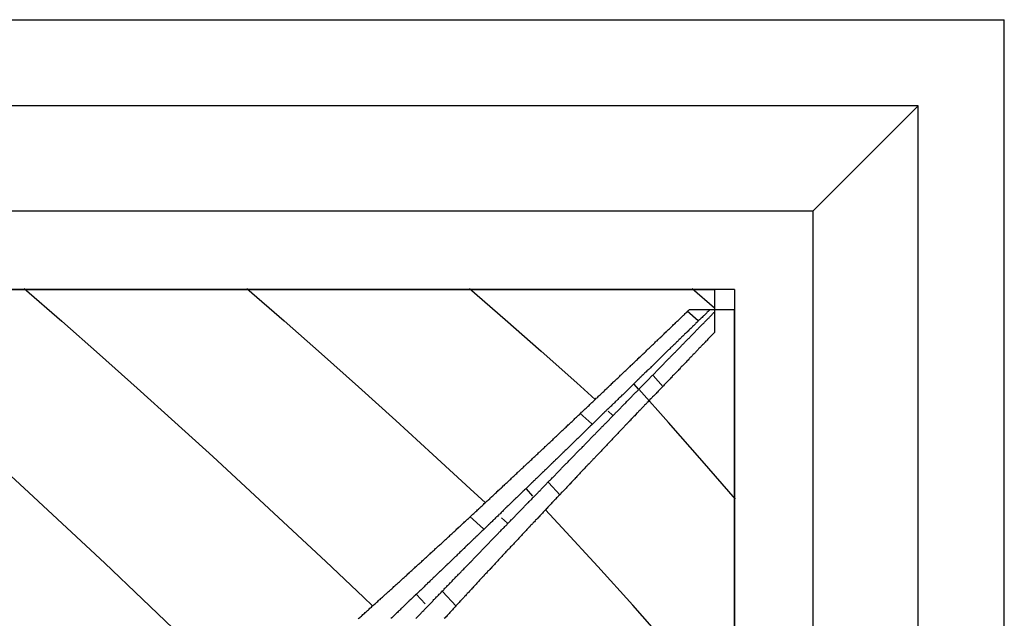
# Model space of a CAD drawing. Extents: x 2 to 87, y -108 to 11.
# Tile 38 of 210: x 22.292 to 22.917, y -79.525 to -79.144. Entities that reach past the tile are written whole.
import ezdxf

# ---------------------------------------------------------------- set-up
doc = ezdxf.new("R2010")
doc.units = 0
doc.header["$MEASUREMENT"] = 0
doc.layers.add('12', color=7, linetype='CONTINUOUS')

msp = doc.modelspace()

# ---------------------------------------------------------------- linework, layer by layer
at = {"layer": '12', "color": 62, "linetype": 'Continuous'}
for p, q in [((21.549, -79.1443), (22.9171, -79.1443)), ((22.9171, -80.5125), (22.9171, -79.1443)), ((22.8625, -79.199), (21.6037, -79.199)), ((22.7958, -79.2657), (22.8625, -79.199)), ((22.8625, -80.4578), (22.8625, -79.199)), ((21.6704, -79.2657), (22.7958, -79.2657)), ((22.7958, -80.3911), (22.7958, -79.2657)), ((22.7458, -79.3157), (21.7204, -79.3157)), ((21.7331, -79.3157), (22.7331, -79.3157)), ((22.2947, -79.3151), (22.3186, -79.3359)), ((22.4361, -79.3151), (22.4597, -79.3356)), ((22.5775, -79.3151), (22.6002, -79.3348)), ((22.7189, -79.3151), (22.7331, -79.3274)), ((22.7331, -79.3157), (22.7331, -79.3284)), ((22.7458, -79.3157), (22.7458, -80.3411)), ((22.7157, -79.3293), (22.7226, -79.3353)), ((22.7172, -79.3284), (22.7302, -79.3284)), ((22.7302, -79.3284), (22.7458, -79.3284)), ((22.7331, -79.3284), (22.7331, -79.33)), ((22.7331, -79.33), (22.7331, -79.3429)), ((22.7458, -80.3284), (22.7458, -79.3284)), ((22.3186, -79.3359), (22.3426, -79.357)), ((22.4597, -79.3356), (22.4834, -79.3565)), ((22.6002, -79.3348), (22.623, -79.3548)), ((22.4834, -79.3565), (22.507, -79.3775)), ((22.623, -79.3548), (22.6457, -79.375)), ((22.3426, -79.357), (22.3665, -79.3783)), ((22.6457, -79.375), (22.6573, -79.3855)), ((22.7005, -79.3775), (22.6941, -79.3703)), ((22.3665, -79.3783), (22.3904, -79.3999)), ((22.507, -79.3775), (22.5307, -79.3988)), ((22.6849, -79.3791), (22.6821, -79.3759)), ((22.7038, -79.4002), (22.685, -79.3791)), ((22.6476, -79.3942), (22.6552, -79.4011)), ((22.6656, -79.393), (22.6684, -79.3955)), ((22.3904, -79.3999), (22.4144, -79.4217)), ((22.5307, -79.3988), (22.5543, -79.4204)), ((22.7253, -79.4246), (22.7038, -79.4002)), ((22.2736, -79.4224), (22.2977, -79.4446)), ((22.4144, -79.4217), (22.4383, -79.4438)), ((22.5543, -79.4204), (22.5779, -79.4422)), ((22.7464, -79.4489), (22.7253, -79.4246)), ((22.4383, -79.4438), (22.4622, -79.4661)), ((22.5779, -79.4422), (22.5876, -79.4511)), ((22.6178, -79.4469), (22.6136, -79.4423)), ((22.635, -79.4463), (22.6277, -79.4383)), ((22.2977, -79.4446), (22.3218, -79.467)), ((22.6364, -79.467), (22.6258, -79.4556)), ((22.5777, -79.4598), (22.5863, -79.4678)), ((22.5978, -79.4607), (22.6016, -79.4641)), ((22.3218, -79.467), (22.3459, -79.4896)), ((22.4622, -79.4661), (22.4862, -79.4885)), ((22.6589, -79.4917), (22.6364, -79.467)), ((22.3459, -79.4896), (22.3699, -79.5124)), ((22.4862, -79.4885), (22.5101, -79.5112)), ((22.6812, -79.5163), (22.6589, -79.4917)), ((22.3699, -79.5124), (22.394, -79.5354)), ((22.5101, -79.5112), (22.5159, -79.5167)), ((22.5494, -79.5154), (22.5438, -79.5095)), ((22.5691, -79.5169), (22.5603, -79.5076)), ((22.7032, -79.541), (22.6812, -79.5163))]:
    msp.add_line(p, q, dxfattribs=at)
for points in [[(22.7302, -79.3284), (22.7298, -79.3288), (22.7294, -79.3292), (22.729, -79.3296), (22.7285, -79.3301), (22.7281, -79.3305), (22.7277, -79.3309), (22.7273, -79.3313), (22.7269, -79.3317), (22.7264, -79.3321), (22.726, -79.3325), (22.7256, -79.3329), (22.7252, -79.3334), (22.7247, -79.3338), (22.7243, -79.3342), (22.7239, -79.3346), (22.7235, -79.335), (22.723, -79.3354), (22.7226, -79.3358), (22.7222, -79.3363), (22.7218, -79.3367), (22.7213, -79.3371), (22.7209, -79.3375), (22.7205, -79.3379), (22.7201, -79.3383), (22.7197, -79.3387), (22.7192, -79.3392), (22.7188, -79.3396), (22.7184, -79.34), (22.718, -79.3404), (22.7175, -79.3408), (22.7171, -79.3412), (22.7167, -79.3416), (22.7163, -79.3421), (22.7158, -79.3425), (22.7154, -79.3429), (22.715, -79.3433), (22.7146, -79.3437), (22.7141, -79.3441), (22.7137, -79.3445), (22.7133, -79.345), (22.7129, -79.3454), (22.7124, -79.3458), (22.712, -79.3462), (22.7116, -79.3466), (22.7112, -79.347), (22.7107, -79.3474), (22.7103, -79.3479), (22.7099, -79.3483), (22.7095, -79.3487), (22.709, -79.3491), (22.7086, -79.3495), (22.7082, -79.3499), (22.7078, -79.3504), (22.7073, -79.3508), (22.7069, -79.3512), (22.7065, -79.3516), (22.706, -79.352), (22.7056, -79.3524), (22.7052, -79.3528), (22.7048, -79.3533), (22.7043, -79.3537), (22.7039, -79.3541), (22.7035, -79.3545), (22.7031, -79.3549), (22.7026, -79.3553), (22.7022, -79.3558), (22.7018, -79.3562), (22.7014, -79.3566), (22.7009, -79.357), (22.7005, -79.3574), (22.7001, -79.3578), (22.6996, -79.3583), (22.6992, -79.3587), (22.6988, -79.3591), (22.6984, -79.3595), (22.6979, -79.3599), (22.6975, -79.3603), (22.6971, -79.3608), (22.6967, -79.3612), (22.6962, -79.3616), (22.6958, -79.362), (22.6954, -79.3624), (22.6949, -79.3628), (22.6945, -79.3633), (22.6941, -79.3637), (22.6937, -79.3641), (22.6932, -79.3645), (22.6928, -79.3649), (22.6924, -79.3654), (22.6919, -79.3658), (22.6915, -79.3662), (22.6911, -79.3666), (22.6907, -79.367), (22.6902, -79.3674), (22.6898, -79.3679), (22.6894, -79.3683), (22.6889, -79.3687), (22.6885, -79.3691), (22.6881, -79.3695), (22.6877, -79.3699)], [(22.692, -79.3526), (22.6924, -79.3521), (22.6929, -79.3517), (22.6933, -79.3512), (22.6938, -79.3508), (22.6943, -79.3504), (22.6947, -79.3499), (22.6952, -79.3495), (22.6957, -79.349), (22.6961, -79.3486), (22.6966, -79.3482), (22.697, -79.3477), (22.6975, -79.3473), (22.698, -79.3468), (22.6984, -79.3464), (22.6989, -79.346), (22.6993, -79.3455), (22.6998, -79.3451), (22.7003, -79.3446), (22.7007, -79.3442), (22.7012, -79.3438), (22.7016, -79.3433), (22.7021, -79.3429), (22.7026, -79.3424), (22.703, -79.342), (22.7035, -79.3416), (22.7039, -79.3411), (22.7044, -79.3407), (22.7049, -79.3402), (22.7053, -79.3398), (22.7058, -79.3394), (22.7062, -79.3389), (22.7067, -79.3385), (22.7071, -79.338), (22.7076, -79.3376), (22.7081, -79.3372), (22.7085, -79.3367), (22.709, -79.3363), (22.7094, -79.3359), (22.7099, -79.3354), (22.7104, -79.335), (22.7108, -79.3345), (22.7113, -79.3341), (22.7117, -79.3337), (22.7122, -79.3332), (22.7126, -79.3328), (22.7131, -79.3323), (22.7136, -79.3319), (22.714, -79.3315), (22.7145, -79.331), (22.7149, -79.3306), (22.7154, -79.3302), (22.7158, -79.3297), (22.7163, -79.3293), (22.7168, -79.3288), (22.7172, -79.3284)], [(22.7177, -79.3457), (22.7181, -79.3453), (22.7185, -79.3448), (22.7189, -79.3444), (22.7193, -79.344), (22.7197, -79.3436), (22.7201, -79.3432), (22.7205, -79.3428), (22.7209, -79.3424), (22.7213, -79.342), (22.7217, -79.3416), (22.7221, -79.3412), (22.7225, -79.3408), (22.7228, -79.3404), (22.7232, -79.34), (22.7236, -79.3396), (22.724, -79.3392), (22.7244, -79.3388), (22.7248, -79.3384), (22.7252, -79.338), (22.7256, -79.3376), (22.726, -79.3372), (22.7264, -79.3368), (22.7268, -79.3364), (22.7272, -79.336), (22.7276, -79.3356), (22.728, -79.3352), (22.7284, -79.3348), (22.7288, -79.3344), (22.7292, -79.334), (22.7296, -79.3336), (22.7299, -79.3332), (22.7303, -79.3328), (22.7307, -79.3324), (22.7311, -79.332), (22.7315, -79.3316), (22.7319, -79.3312), (22.7323, -79.3308), (22.7327, -79.3304), (22.7331, -79.33)], [(22.7331, -79.3429), (22.7327, -79.3434), (22.7323, -79.3438), (22.7318, -79.3443), (22.7314, -79.3447), (22.731, -79.3451), (22.7306, -79.3456), (22.7302, -79.346), (22.7297, -79.3464), (22.7293, -79.3469), (22.7289, -79.3473), (22.7285, -79.3478), (22.7281, -79.3482), (22.7276, -79.3486), (22.7272, -79.3491), (22.7268, -79.3495), (22.7264, -79.3499), (22.726, -79.3504), (22.7255, -79.3508), (22.7251, -79.3513), (22.7247, -79.3517), (22.7243, -79.3521), (22.7239, -79.3526), (22.7234, -79.353), (22.723, -79.3534), (22.7226, -79.3539), (22.7222, -79.3543), (22.7217, -79.3548), (22.7213, -79.3552), (22.7209, -79.3556), (22.7205, -79.3561), (22.7201, -79.3565), (22.7196, -79.357), (22.7192, -79.3574), (22.7188, -79.3578), (22.7184, -79.3583), (22.718, -79.3587), (22.7175, -79.3591), (22.7171, -79.3596), (22.7167, -79.36), (22.7163, -79.3605), (22.7158, -79.3609), (22.7154, -79.3613), (22.715, -79.3618), (22.7146, -79.3622), (22.7142, -79.3627), (22.7137, -79.3631), (22.7133, -79.3635), (22.7129, -79.364), (22.7125, -79.3644), (22.712, -79.3649), (22.7116, -79.3653), (22.7112, -79.3657), (22.7108, -79.3662), (22.7104, -79.3666), (22.7099, -79.3671), (22.7095, -79.3675), (22.7091, -79.3679), (22.7087, -79.3684), (22.7082, -79.3688), (22.7078, -79.3693), (22.7074, -79.3697), (22.707, -79.3702), (22.7065, -79.3706), (22.7061, -79.371), (22.7057, -79.3715), (22.7053, -79.3719), (22.7049, -79.3724), (22.7044, -79.3728), (22.704, -79.3732), (22.7036, -79.3737), (22.7032, -79.3741), (22.7027, -79.3746), (22.7023, -79.375), (22.7019, -79.3755), (22.7015, -79.3759), (22.701, -79.3763), (22.7006, -79.3768), (22.7002, -79.3772), (22.6998, -79.3777), (22.6994, -79.3781), (22.6989, -79.3786), (22.6985, -79.379), (22.6981, -79.3794), (22.6977, -79.3799), (22.6972, -79.3803), (22.6968, -79.3808), (22.6964, -79.3812), (22.696, -79.3817), (22.6955, -79.3821), (22.6951, -79.3825), (22.6947, -79.383), (22.6943, -79.3834), (22.6938, -79.3839), (22.6934, -79.3843), (22.693, -79.3848), (22.6926, -79.3852), (22.6921, -79.3856), (22.6917, -79.3861), (22.6913, -79.3865), (22.6909, -79.387)], [(22.6779, -79.3863), (22.6783, -79.3859), (22.6787, -79.3855), (22.6791, -79.3851), (22.6795, -79.3847), (22.6799, -79.3843), (22.6803, -79.3839), (22.6807, -79.3835), (22.6811, -79.3831), (22.6815, -79.3826), (22.6819, -79.3822), (22.6823, -79.3818), (22.6827, -79.3814), (22.6831, -79.381), (22.6835, -79.3806), (22.6839, -79.3802), (22.6843, -79.3798), (22.6847, -79.3794), (22.6851, -79.379), (22.6855, -79.3786), (22.6859, -79.3782), (22.6863, -79.3777), (22.6867, -79.3773), (22.6871, -79.3769), (22.6875, -79.3765), (22.6879, -79.3761), (22.6883, -79.3757), (22.6887, -79.3753), (22.6891, -79.3749), (22.6895, -79.3745), (22.6899, -79.3741), (22.6903, -79.3737), (22.6907, -79.3733), (22.6911, -79.3728), (22.6915, -79.3724), (22.6919, -79.372), (22.6923, -79.3716), (22.6927, -79.3712), (22.6931, -79.3708), (22.6935, -79.3704), (22.6939, -79.37), (22.6943, -79.3696), (22.6947, -79.3692), (22.6951, -79.3688), (22.6955, -79.3684), (22.6959, -79.368), (22.6963, -79.3675), (22.6967, -79.3671), (22.6971, -79.3667), (22.6975, -79.3663), (22.6979, -79.3659), (22.6983, -79.3655), (22.6987, -79.3651), (22.6991, -79.3647), (22.6995, -79.3643), (22.6999, -79.3639), (22.7003, -79.3635), (22.7007, -79.3631), (22.7011, -79.3627), (22.7014, -79.3623), (22.7018, -79.3619), (22.7022, -79.3615), (22.7026, -79.361), (22.703, -79.3606), (22.7034, -79.3602), (22.7038, -79.3598), (22.7042, -79.3594), (22.7046, -79.359), (22.705, -79.3586), (22.7054, -79.3582), (22.7058, -79.3578), (22.7062, -79.3574), (22.7066, -79.357), (22.707, -79.3566), (22.7074, -79.3562), (22.7078, -79.3558), (22.7082, -79.3554), (22.7086, -79.355), (22.709, -79.3546), (22.7094, -79.3542), (22.7098, -79.3537), (22.7102, -79.3533), (22.7106, -79.3529), (22.711, -79.3525), (22.7114, -79.3521), (22.7118, -79.3517), (22.7122, -79.3513), (22.7126, -79.3509), (22.713, -79.3505), (22.7134, -79.3501), (22.7138, -79.3497), (22.7141, -79.3493), (22.7145, -79.3489), (22.7149, -79.3485), (22.7153, -79.3481), (22.7157, -79.3477), (22.7161, -79.3473), (22.7165, -79.3469), (22.7169, -79.3465), (22.7173, -79.3461), (22.7177, -79.3457)], [(22.6454, -79.3968), (22.6458, -79.3964), (22.6463, -79.3959), (22.6468, -79.3955), (22.6473, -79.3951), (22.6477, -79.3946), (22.6482, -79.3942), (22.6487, -79.3937), (22.6491, -79.3933), (22.6496, -79.3928), (22.6501, -79.3924), (22.6505, -79.3919), (22.651, -79.3915), (22.6515, -79.3911), (22.6519, -79.3906), (22.6524, -79.3902), (22.6529, -79.3897), (22.6534, -79.3893), (22.6538, -79.3888), (22.6543, -79.3884), (22.6548, -79.3879), (22.6552, -79.3875), (22.6557, -79.3871), (22.6562, -79.3866), (22.6566, -79.3862), (22.6571, -79.3857), (22.6576, -79.3853), (22.658, -79.3848), (22.6585, -79.3844), (22.659, -79.384), (22.6594, -79.3835), (22.6599, -79.3831), (22.6604, -79.3826), (22.6608, -79.3822), (22.6613, -79.3817), (22.6618, -79.3813), (22.6622, -79.3808), (22.6627, -79.3804), (22.6632, -79.38), (22.6636, -79.3795), (22.6641, -79.3791), (22.6646, -79.3786), (22.665, -79.3782), (22.6655, -79.3777), (22.666, -79.3773), (22.6664, -79.3769), (22.6669, -79.3764), (22.6674, -79.376), (22.6678, -79.3755), (22.6683, -79.3751), (22.6688, -79.3746), (22.6692, -79.3742), (22.6697, -79.3738), (22.6702, -79.3733), (22.6706, -79.3729), (22.6711, -79.3724), (22.6716, -79.372), (22.672, -79.3715), (22.6725, -79.3711), (22.673, -79.3707), (22.6734, -79.3702), (22.6739, -79.3698), (22.6744, -79.3693), (22.6748, -79.3689), (22.6753, -79.3684), (22.6758, -79.368), (22.6762, -79.3676), (22.6767, -79.3671), (22.6771, -79.3667), (22.6776, -79.3662), (22.6781, -79.3658), (22.6785, -79.3654), (22.679, -79.3649), (22.6795, -79.3645), (22.6799, -79.364), (22.6804, -79.3636), (22.6809, -79.3631), (22.6813, -79.3627), (22.6818, -79.3623), (22.6822, -79.3618), (22.6827, -79.3614), (22.6832, -79.3609), (22.6836, -79.3605), (22.6841, -79.3601), (22.6846, -79.3596), (22.685, -79.3592), (22.6855, -79.3587), (22.686, -79.3583), (22.6864, -79.3578), (22.6869, -79.3574), (22.6873, -79.357), (22.6878, -79.3565), (22.6883, -79.3561), (22.6887, -79.3556), (22.6892, -79.3552), (22.6897, -79.3548), (22.6901, -79.3543), (22.6906, -79.3539), (22.691, -79.3534), (22.6915, -79.353), (22.692, -79.3526)], [(22.6877, -79.3699), (22.6872, -79.3704), (22.6868, -79.3708), (22.6864, -79.3712), (22.6859, -79.3716), (22.6855, -79.372), (22.6851, -79.3725), (22.6847, -79.3729), (22.6842, -79.3733), (22.6838, -79.3737), (22.6834, -79.3741), (22.6829, -79.3746), (22.6825, -79.375), (22.6821, -79.3754), (22.6816, -79.3758), (22.6812, -79.3762), (22.6808, -79.3766), (22.6804, -79.3771), (22.6799, -79.3775), (22.6795, -79.3779), (22.6791, -79.3783), (22.6786, -79.3787), (22.6782, -79.3792), (22.6778, -79.3796), (22.6773, -79.38), (22.6769, -79.3804), (22.6765, -79.3808), (22.6761, -79.3813), (22.6756, -79.3817), (22.6752, -79.3821), (22.6748, -79.3825), (22.6743, -79.3829), (22.6739, -79.3834), (22.6735, -79.3838), (22.673, -79.3842), (22.6726, -79.3846), (22.6722, -79.385), (22.6717, -79.3855), (22.6713, -79.3859), (22.6709, -79.3863), (22.6704, -79.3867), (22.67, -79.3871), (22.6696, -79.3876), (22.6692, -79.388), (22.6687, -79.3884), (22.6683, -79.3888), (22.6679, -79.3892), (22.6674, -79.3897), (22.667, -79.3901), (22.6666, -79.3905), (22.6661, -79.3909), (22.6657, -79.3913), (22.6653, -79.3918), (22.6648, -79.3922), (22.6644, -79.3926), (22.664, -79.393), (22.6635, -79.3934), (22.6631, -79.3939), (22.6627, -79.3943), (22.6622, -79.3947), (22.6618, -79.3951), (22.6614, -79.3955), (22.6609, -79.396), (22.6605, -79.3964), (22.6601, -79.3968), (22.6596, -79.3972), (22.6592, -79.3976), (22.6588, -79.3981), (22.6583, -79.3985), (22.6579, -79.3989), (22.6575, -79.3993), (22.657, -79.3998), (22.6566, -79.4002), (22.6562, -79.4006), (22.6557, -79.401), (22.6553, -79.4014), (22.6549, -79.4019), (22.6544, -79.4023), (22.654, -79.4027), (22.6536, -79.4031), (22.6531, -79.4035), (22.6527, -79.404), (22.6523, -79.4044), (22.6518, -79.4048), (22.6514, -79.4052), (22.651, -79.4057), (22.6505, -79.4061), (22.6501, -79.4065), (22.6497, -79.4069), (22.6492, -79.4073), (22.6488, -79.4078), (22.6484, -79.4082), (22.6479, -79.4086), (22.6475, -79.409), (22.6471, -79.4095), (22.6466, -79.4099), (22.6462, -79.4103), (22.6457, -79.4107), (22.6453, -79.4111), (22.6449, -79.4116), (22.6444, -79.412)], [(22.6376, -79.4275), (22.6381, -79.4271), (22.6385, -79.4267), (22.6389, -79.4263), (22.6393, -79.4259), (22.6397, -79.4255), (22.6401, -79.4251), (22.6405, -79.4246), (22.6409, -79.4242), (22.6413, -79.4238), (22.6417, -79.4234), (22.6421, -79.423), (22.6425, -79.4226), (22.6429, -79.4222), (22.6433, -79.4217), (22.6437, -79.4213), (22.6441, -79.4209), (22.6445, -79.4205), (22.6449, -79.4201), (22.6453, -79.4197), (22.6457, -79.4193), (22.6461, -79.4188), (22.6465, -79.4184), (22.6469, -79.418), (22.6473, -79.4176), (22.6477, -79.4172), (22.6482, -79.4168), (22.6486, -79.4164), (22.649, -79.416), (22.6494, -79.4155), (22.6498, -79.4151), (22.6502, -79.4147), (22.6506, -79.4143), (22.651, -79.4139), (22.6514, -79.4135), (22.6518, -79.4131), (22.6522, -79.4127), (22.6526, -79.4122), (22.653, -79.4118), (22.6534, -79.4114), (22.6538, -79.411), (22.6542, -79.4106), (22.6546, -79.4102), (22.655, -79.4098), (22.6554, -79.4093), (22.6558, -79.4089), (22.6562, -79.4085), (22.6566, -79.4081), (22.657, -79.4077), (22.6574, -79.4073), (22.6578, -79.4069), (22.6582, -79.4065), (22.6586, -79.406), (22.659, -79.4056), (22.6594, -79.4052), (22.6598, -79.4048), (22.6602, -79.4044), (22.6606, -79.404), (22.661, -79.4036), (22.6614, -79.4032), (22.6618, -79.4028), (22.6623, -79.4023), (22.6627, -79.4019), (22.6631, -79.4015), (22.6635, -79.4011), (22.6639, -79.4007), (22.6643, -79.4003), (22.6647, -79.3999), (22.6651, -79.3995), (22.6655, -79.3991), (22.6659, -79.3986), (22.6663, -79.3982), (22.6667, -79.3978), (22.6671, -79.3974), (22.6675, -79.397), (22.6679, -79.3966), (22.6683, -79.3962), (22.6687, -79.3958), (22.6691, -79.3954), (22.6695, -79.3949), (22.6699, -79.3945), (22.6703, -79.3941), (22.6707, -79.3937), (22.6711, -79.3933), (22.6715, -79.3929), (22.6719, -79.3925), (22.6723, -79.3921), (22.6727, -79.3917), (22.6731, -79.3912), (22.6735, -79.3908), (22.6739, -79.3904), (22.6743, -79.39), (22.6747, -79.3896), (22.6751, -79.3892), (22.6755, -79.3888), (22.6759, -79.3884), (22.6763, -79.388), (22.6767, -79.3876), (22.6771, -79.3871), (22.6775, -79.3867), (22.6779, -79.3863)], [(22.6909, -79.387), (22.6904, -79.3874), (22.69, -79.3879), (22.6896, -79.3883), (22.6892, -79.3888), (22.6887, -79.3892), (22.6883, -79.3896), (22.6879, -79.3901), (22.6875, -79.3905), (22.687, -79.391), (22.6866, -79.3914), (22.6862, -79.3919), (22.6858, -79.3923), (22.6853, -79.3928), (22.6849, -79.3932), (22.6845, -79.3937), (22.6841, -79.3941), (22.6836, -79.3945), (22.6832, -79.395), (22.6828, -79.3954), (22.6824, -79.3959), (22.6819, -79.3963), (22.6815, -79.3968), (22.6811, -79.3972), (22.6807, -79.3977), (22.6802, -79.3981), (22.6798, -79.3986), (22.6794, -79.399), (22.679, -79.3995), (22.6785, -79.3999), (22.6781, -79.4003), (22.6777, -79.4008), (22.6773, -79.4012), (22.6768, -79.4017), (22.6764, -79.4021), (22.676, -79.4026), (22.6756, -79.403), (22.6751, -79.4035), (22.6747, -79.4039), (22.6743, -79.4044), (22.6739, -79.4048), (22.6734, -79.4053), (22.673, -79.4057), (22.6726, -79.4062), (22.6722, -79.4066), (22.6717, -79.4071), (22.6713, -79.4075), (22.6709, -79.4079), (22.6705, -79.4084), (22.67, -79.4088), (22.6696, -79.4093), (22.6692, -79.4097), (22.6687, -79.4102), (22.6683, -79.4106), (22.6679, -79.4111), (22.6675, -79.4115), (22.667, -79.412), (22.6666, -79.4124), (22.6662, -79.4129), (22.6658, -79.4133), (22.6653, -79.4138), (22.6649, -79.4142), (22.6645, -79.4147), (22.6641, -79.4151), (22.6636, -79.4156), (22.6632, -79.416), (22.6628, -79.4165), (22.6623, -79.4169), (22.6619, -79.4174), (22.6615, -79.4178), (22.6611, -79.4183), (22.6606, -79.4187), (22.6602, -79.4192), (22.6598, -79.4196), (22.6594, -79.4201), (22.6589, -79.4205), (22.6585, -79.421), (22.6581, -79.4214), (22.6576, -79.4219), (22.6572, -79.4223), (22.6568, -79.4228), (22.6564, -79.4232), (22.6559, -79.4237), (22.6555, -79.4241), (22.6551, -79.4246), (22.6547, -79.425), (22.6542, -79.4255), (22.6538, -79.4259), (22.6534, -79.4264), (22.6529, -79.4268), (22.6525, -79.4273), (22.6521, -79.4277), (22.6517, -79.4282), (22.6512, -79.4286), (22.6508, -79.4291), (22.6504, -79.4295), (22.65, -79.43), (22.6495, -79.4304), (22.6491, -79.4309), (22.6487, -79.4313), (22.6482, -79.4318)], [(22.5979, -79.4414), (22.5984, -79.441), (22.5989, -79.4405), (22.5994, -79.4401), (22.5999, -79.4396), (22.6003, -79.4392), (22.6008, -79.4387), (22.6013, -79.4383), (22.6018, -79.4379), (22.6022, -79.4374), (22.6027, -79.437), (22.6032, -79.4365), (22.6037, -79.4361), (22.6042, -79.4356), (22.6046, -79.4352), (22.6051, -79.4347), (22.6056, -79.4343), (22.6061, -79.4338), (22.6065, -79.4334), (22.607, -79.4329), (22.6075, -79.4325), (22.608, -79.432), (22.6084, -79.4316), (22.6089, -79.4312), (22.6094, -79.4307), (22.6099, -79.4303), (22.6104, -79.4298), (22.6108, -79.4294), (22.6113, -79.4289), (22.6118, -79.4285), (22.6123, -79.428), (22.6127, -79.4276), (22.6132, -79.4271), (22.6137, -79.4267), (22.6142, -79.4262), (22.6146, -79.4258), (22.6151, -79.4253), (22.6156, -79.4249), (22.6161, -79.4245), (22.6165, -79.424), (22.617, -79.4236), (22.6175, -79.4231), (22.618, -79.4227), (22.6184, -79.4222), (22.6189, -79.4218), (22.6194, -79.4213), (22.6199, -79.4209), (22.6203, -79.4204), (22.6208, -79.42), (22.6213, -79.4195), (22.6218, -79.4191), (22.6222, -79.4187), (22.6227, -79.4182), (22.6232, -79.4178), (22.6237, -79.4173), (22.6241, -79.4169), (22.6246, -79.4164), (22.6251, -79.416), (22.6256, -79.4155), (22.626, -79.4151), (22.6265, -79.4146), (22.627, -79.4142), (22.6274, -79.4138), (22.6279, -79.4133), (22.6284, -79.4129), (22.6289, -79.4124), (22.6293, -79.412), (22.6298, -79.4115), (22.6303, -79.4111), (22.6308, -79.4106), (22.6312, -79.4102), (22.6317, -79.4097), (22.6322, -79.4093), (22.6327, -79.4089), (22.6331, -79.4084), (22.6336, -79.408), (22.6341, -79.4075), (22.6345, -79.4071), (22.635, -79.4066), (22.6355, -79.4062), (22.636, -79.4057), (22.6364, -79.4053), (22.6369, -79.4048), (22.6374, -79.4044), (22.6378, -79.404), (22.6383, -79.4035), (22.6388, -79.4031), (22.6393, -79.4026), (22.6397, -79.4022), (22.6402, -79.4017), (22.6407, -79.4013), (22.6411, -79.4008), (22.6416, -79.4004), (22.6421, -79.3999), (22.6426, -79.3995), (22.643, -79.3991), (22.6435, -79.3986), (22.644, -79.3982), (22.6444, -79.3977), (22.6449, -79.3973), (22.6454, -79.3968)], [(22.6444, -79.412), (22.644, -79.4124), (22.6436, -79.4128), (22.6431, -79.4133), (22.6427, -79.4137), (22.6423, -79.4141), (22.6418, -79.4145), (22.6414, -79.415), (22.641, -79.4154), (22.6405, -79.4158), (22.6401, -79.4162), (22.6397, -79.4166), (22.6392, -79.4171), (22.6388, -79.4175), (22.6383, -79.4179), (22.6379, -79.4183), (22.6375, -79.4188), (22.637, -79.4192), (22.6366, -79.4196), (22.6362, -79.42), (22.6357, -79.4205), (22.6353, -79.4209), (22.6349, -79.4213), (22.6344, -79.4217), (22.634, -79.4221), (22.6335, -79.4226), (22.6331, -79.423), (22.6327, -79.4234), (22.6322, -79.4238), (22.6318, -79.4243), (22.6314, -79.4247), (22.6309, -79.4251), (22.6305, -79.4255), (22.6301, -79.426), (22.6296, -79.4264), (22.6292, -79.4268), (22.6287, -79.4272), (22.6283, -79.4277), (22.6279, -79.4281), (22.6274, -79.4285), (22.627, -79.4289), (22.6266, -79.4294), (22.6261, -79.4298), (22.6257, -79.4302), (22.6252, -79.4306), (22.6248, -79.431), (22.6244, -79.4315), (22.6239, -79.4319), (22.6235, -79.4323), (22.6231, -79.4327), (22.6226, -79.4332), (22.6222, -79.4336), (22.6217, -79.434), (22.6213, -79.4344), (22.6209, -79.4349), (22.6204, -79.4353), (22.62, -79.4357), (22.6195, -79.4361), (22.6191, -79.4366), (22.6187, -79.437), (22.6182, -79.4374), (22.6178, -79.4378), (22.6174, -79.4383), (22.6169, -79.4387), (22.6165, -79.4391), (22.616, -79.4395), (22.6156, -79.44), (22.6152, -79.4404), (22.6147, -79.4408), (22.6143, -79.4412), (22.6138, -79.4417), (22.6134, -79.4421), (22.613, -79.4425), (22.6125, -79.4429), (22.6121, -79.4434), (22.6116, -79.4438), (22.6112, -79.4442), (22.6108, -79.4446), (22.6103, -79.4451), (22.6099, -79.4455), (22.6095, -79.4459), (22.609, -79.4463), (22.6086, -79.4468), (22.6081, -79.4472), (22.6077, -79.4476), (22.6073, -79.4481), (22.6068, -79.4485), (22.6064, -79.4489), (22.6059, -79.4493), (22.6055, -79.4498), (22.6051, -79.4502), (22.6046, -79.4506), (22.6042, -79.451), (22.6037, -79.4515), (22.6033, -79.4519), (22.6029, -79.4523), (22.6024, -79.4527), (22.602, -79.4532), (22.6015, -79.4536), (22.6011, -79.454), (22.6006, -79.4544)], [(22.597, -79.4693), (22.5974, -79.4689), (22.5978, -79.4684), (22.5983, -79.468), (22.5987, -79.4676), (22.5991, -79.4672), (22.5995, -79.4668), (22.5999, -79.4663), (22.6003, -79.4659), (22.6007, -79.4655), (22.6011, -79.4651), (22.6015, -79.4647), (22.6019, -79.4642), (22.6023, -79.4638), (22.6027, -79.4634), (22.6031, -79.463), (22.6036, -79.4626), (22.604, -79.4621), (22.6044, -79.4617), (22.6048, -79.4613), (22.6052, -79.4609), (22.6056, -79.4605), (22.606, -79.46), (22.6064, -79.4596), (22.6068, -79.4592), (22.6072, -79.4588), (22.6076, -79.4584), (22.608, -79.458), (22.6084, -79.4575), (22.6088, -79.4571), (22.6093, -79.4567), (22.6097, -79.4563), (22.6101, -79.4559), (22.6105, -79.4554), (22.6109, -79.455), (22.6113, -79.4546), (22.6117, -79.4542), (22.6121, -79.4538), (22.6125, -79.4534), (22.6129, -79.4529), (22.6133, -79.4525), (22.6137, -79.4521), (22.6141, -79.4517), (22.6145, -79.4513), (22.6149, -79.4509), (22.6153, -79.4504), (22.6158, -79.45), (22.6162, -79.4496), (22.6166, -79.4492), (22.617, -79.4488), (22.6174, -79.4483), (22.6178, -79.4479), (22.6182, -79.4475), (22.6186, -79.4471), (22.619, -79.4467), (22.6194, -79.4463), (22.6198, -79.4458), (22.6202, -79.4454), (22.6206, -79.445), (22.621, -79.4446), (22.6214, -79.4442), (22.6218, -79.4438), (22.6223, -79.4433), (22.6227, -79.4429), (22.6231, -79.4425), (22.6235, -79.4421), (22.6239, -79.4417), (22.6243, -79.4413), (22.6247, -79.4408), (22.6251, -79.4404), (22.6255, -79.44), (22.6259, -79.4396), (22.6263, -79.4392), (22.6267, -79.4388), (22.6271, -79.4383), (22.6275, -79.4379), (22.6279, -79.4375), (22.6283, -79.4371), (22.6287, -79.4367), (22.6291, -79.4363), (22.6296, -79.4359), (22.63, -79.4354), (22.6304, -79.435), (22.6308, -79.4346), (22.6312, -79.4342), (22.6316, -79.4338), (22.632, -79.4334), (22.6324, -79.4329), (22.6328, -79.4325), (22.6332, -79.4321), (22.6336, -79.4317), (22.634, -79.4313), (22.6344, -79.4309), (22.6348, -79.4305), (22.6352, -79.43), (22.6356, -79.4296), (22.636, -79.4292), (22.6364, -79.4288), (22.6368, -79.4284), (22.6372, -79.428), (22.6376, -79.4275)], [(22.6482, -79.4318), (22.6478, -79.4322), (22.6474, -79.4327), (22.647, -79.4332), (22.6465, -79.4336), (22.6461, -79.4341), (22.6457, -79.4345), (22.6452, -79.435), (22.6448, -79.4354), (22.6444, -79.4359), (22.644, -79.4363), (22.6435, -79.4368), (22.6431, -79.4372), (22.6427, -79.4377), (22.6423, -79.4381), (22.6418, -79.4386), (22.6414, -79.439), (22.641, -79.4395), (22.6405, -79.4399), (22.6401, -79.4404), (22.6397, -79.4408), (22.6393, -79.4413), (22.6388, -79.4418), (22.6384, -79.4422), (22.638, -79.4427), (22.6375, -79.4431), (22.6371, -79.4436), (22.6367, -79.444), (22.6363, -79.4445), (22.6358, -79.4449), (22.6354, -79.4454), (22.635, -79.4458), (22.6345, -79.4463), (22.6341, -79.4468), (22.6337, -79.4472), (22.6333, -79.4477), (22.6328, -79.4481), (22.6324, -79.4486), (22.632, -79.449), (22.6315, -79.4495), (22.6311, -79.4499), (22.6307, -79.4504), (22.6303, -79.4508), (22.6298, -79.4513), (22.6294, -79.4518), (22.629, -79.4522), (22.6285, -79.4527), (22.6281, -79.4531), (22.6277, -79.4536), (22.6273, -79.454), (22.6268, -79.4545), (22.6264, -79.4549), (22.626, -79.4554), (22.6255, -79.4559), (22.6251, -79.4563), (22.6247, -79.4568), (22.6243, -79.4572), (22.6238, -79.4577), (22.6234, -79.4581), (22.623, -79.4586), (22.6225, -79.459), (22.6221, -79.4595), (22.6217, -79.46), (22.6212, -79.4604), (22.6208, -79.4609), (22.6204, -79.4613), (22.62, -79.4618), (22.6195, -79.4622), (22.6191, -79.4627), (22.6187, -79.4632), (22.6182, -79.4636), (22.6178, -79.4641), (22.6174, -79.4645), (22.617, -79.465), (22.6165, -79.4654), (22.6161, -79.4659), (22.6157, -79.4664), (22.6152, -79.4668), (22.6148, -79.4673), (22.6144, -79.4677), (22.614, -79.4682), (22.6135, -79.4687), (22.6131, -79.4691), (22.6127, -79.4696), (22.6122, -79.47), (22.6118, -79.4705), (22.6114, -79.4709), (22.6109, -79.4714), (22.6105, -79.4719), (22.6101, -79.4723), (22.6097, -79.4728), (22.6092, -79.4732), (22.6088, -79.4737), (22.6084, -79.4742), (22.6079, -79.4746), (22.6075, -79.4751), (22.6071, -79.4755), (22.6067, -79.476), (22.6062, -79.4764), (22.6058, -79.4769), (22.6054, -79.4774)], [(22.5496, -79.4861), (22.5501, -79.4857), (22.5506, -79.4852), (22.5511, -79.4848), (22.5516, -79.4843), (22.5521, -79.4839), (22.5526, -79.4835), (22.553, -79.483), (22.5535, -79.4826), (22.554, -79.4821), (22.5545, -79.4817), (22.555, -79.4812), (22.5555, -79.4808), (22.556, -79.4803), (22.5564, -79.4799), (22.5569, -79.4794), (22.5574, -79.479), (22.5579, -79.4785), (22.5584, -79.4781), (22.5589, -79.4776), (22.5594, -79.4772), (22.5599, -79.4768), (22.5603, -79.4763), (22.5608, -79.4759), (22.5613, -79.4754), (22.5618, -79.475), (22.5623, -79.4745), (22.5628, -79.4741), (22.5632, -79.4736), (22.5637, -79.4732), (22.5642, -79.4727), (22.5647, -79.4723), (22.5652, -79.4718), (22.5657, -79.4714), (22.5662, -79.4709), (22.5666, -79.4705), (22.5671, -79.47), (22.5676, -79.4696), (22.5681, -79.4692), (22.5686, -79.4687), (22.5691, -79.4683), (22.5695, -79.4678), (22.57, -79.4674), (22.5705, -79.4669), (22.571, -79.4665), (22.5715, -79.466), (22.572, -79.4656), (22.5724, -79.4651), (22.5729, -79.4647), (22.5734, -79.4642), (22.5739, -79.4638), (22.5744, -79.4633), (22.5749, -79.4629), (22.5753, -79.4624), (22.5758, -79.462), (22.5763, -79.4615), (22.5768, -79.4611), (22.5773, -79.4607), (22.5778, -79.4602), (22.5782, -79.4598), (22.5787, -79.4593), (22.5792, -79.4589), (22.5797, -79.4584), (22.5802, -79.458), (22.5807, -79.4575), (22.5811, -79.4571), (22.5816, -79.4566), (22.5821, -79.4562), (22.5826, -79.4557), (22.5831, -79.4553), (22.5835, -79.4548), (22.584, -79.4544), (22.5845, -79.4539), (22.585, -79.4535), (22.5855, -79.4531), (22.5859, -79.4526), (22.5864, -79.4522), (22.5869, -79.4517), (22.5874, -79.4513), (22.5879, -79.4508), (22.5883, -79.4504), (22.5888, -79.4499), (22.5893, -79.4495), (22.5898, -79.449), (22.5903, -79.4486), (22.5907, -79.4481), (22.5912, -79.4477), (22.5917, -79.4472), (22.5922, -79.4468), (22.5927, -79.4463), (22.5931, -79.4459), (22.5936, -79.4455), (22.5941, -79.445), (22.5946, -79.4446), (22.5951, -79.4441), (22.5955, -79.4437), (22.596, -79.4432), (22.5965, -79.4428), (22.597, -79.4423), (22.5975, -79.4419), (22.5979, -79.4414)], [(22.6006, -79.4544), (22.6002, -79.4549), (22.5998, -79.4553), (22.5993, -79.4557), (22.5989, -79.4561), (22.5984, -79.4566), (22.598, -79.457), (22.5976, -79.4574), (22.5971, -79.4579), (22.5967, -79.4583), (22.5962, -79.4587), (22.5958, -79.4591), (22.5954, -79.4596), (22.5949, -79.46), (22.5945, -79.4604), (22.594, -79.4608), (22.5936, -79.4613), (22.5931, -79.4617), (22.5927, -79.4621), (22.5923, -79.4625), (22.5918, -79.463), (22.5914, -79.4634), (22.5909, -79.4638), (22.5905, -79.4643), (22.5901, -79.4647), (22.5896, -79.4651), (22.5892, -79.4655), (22.5887, -79.466), (22.5883, -79.4664), (22.5878, -79.4668), (22.5874, -79.4672), (22.587, -79.4677), (22.5865, -79.4681), (22.5861, -79.4685), (22.5856, -79.4689), (22.5852, -79.4694), (22.5847, -79.4698), (22.5843, -79.4702), (22.5839, -79.4707), (22.5834, -79.4711), (22.583, -79.4715), (22.5825, -79.4719), (22.5821, -79.4724), (22.5816, -79.4728), (22.5812, -79.4732), (22.5808, -79.4736), (22.5803, -79.4741), (22.5799, -79.4745), (22.5794, -79.4749), (22.579, -79.4754), (22.5785, -79.4758), (22.5781, -79.4762), (22.5777, -79.4766), (22.5772, -79.4771), (22.5768, -79.4775), (22.5763, -79.4779), (22.5759, -79.4783), (22.5754, -79.4788), (22.575, -79.4792), (22.5745, -79.4796), (22.5741, -79.4801), (22.5737, -79.4805), (22.5732, -79.4809), (22.5728, -79.4813), (22.5723, -79.4818), (22.5719, -79.4822), (22.5714, -79.4826), (22.571, -79.4831), (22.5705, -79.4835), (22.5701, -79.4839), (22.5697, -79.4843), (22.5692, -79.4848), (22.5688, -79.4852), (22.5683, -79.4856), (22.5679, -79.486), (22.5674, -79.4865), (22.567, -79.4869), (22.5665, -79.4873), (22.5661, -79.4878), (22.5657, -79.4882), (22.5652, -79.4886), (22.5648, -79.489), (22.5643, -79.4895), (22.5639, -79.4899), (22.5634, -79.4903), (22.563, -79.4908), (22.5625, -79.4912), (22.5621, -79.4916), (22.5616, -79.492), (22.5612, -79.4925), (22.5608, -79.4929), (22.5603, -79.4933), (22.5599, -79.4938), (22.5594, -79.4942), (22.559, -79.4946), (22.5585, -79.495), (22.5581, -79.4955), (22.5576, -79.4959), (22.5572, -79.4963), (22.5567, -79.4968), (22.5563, -79.4972)], [(22.5561, -79.5115), (22.5566, -79.511), (22.557, -79.5106), (22.5574, -79.5102), (22.5578, -79.5098), (22.5582, -79.5093), (22.5586, -79.5089), (22.559, -79.5085), (22.5594, -79.5081), (22.5598, -79.5076), (22.5602, -79.5072), (22.5607, -79.5068), (22.5611, -79.5064), (22.5615, -79.506), (22.5619, -79.5055), (22.5623, -79.5051), (22.5627, -79.5047), (22.5631, -79.5043), (22.5635, -79.5038), (22.5639, -79.5034), (22.5643, -79.503), (22.5648, -79.5026), (22.5652, -79.5021), (22.5656, -79.5017), (22.566, -79.5013), (22.5664, -79.5009), (22.5668, -79.5004), (22.5672, -79.5), (22.5676, -79.4996), (22.568, -79.4992), (22.5684, -79.4988), (22.5688, -79.4983), (22.5693, -79.4979), (22.5697, -79.4975), (22.5701, -79.4971), (22.5705, -79.4966), (22.5709, -79.4962), (22.5713, -79.4958), (22.5717, -79.4954), (22.5721, -79.495), (22.5725, -79.4945), (22.5729, -79.4941), (22.5733, -79.4937), (22.5738, -79.4933), (22.5742, -79.4928), (22.5746, -79.4924), (22.575, -79.492), (22.5754, -79.4916), (22.5758, -79.4912), (22.5762, -79.4907), (22.5766, -79.4903), (22.577, -79.4899), (22.5774, -79.4895), (22.5778, -79.489), (22.5783, -79.4886), (22.5787, -79.4882), (22.5791, -79.4878), (22.5795, -79.4874), (22.5799, -79.4869), (22.5803, -79.4865), (22.5807, -79.4861), (22.5811, -79.4857), (22.5815, -79.4852), (22.5819, -79.4848), (22.5823, -79.4844), (22.5827, -79.484), (22.5832, -79.4836), (22.5836, -79.4831), (22.584, -79.4827), (22.5844, -79.4823), (22.5848, -79.4819), (22.5852, -79.4815), (22.5856, -79.481), (22.586, -79.4806), (22.5864, -79.4802), (22.5868, -79.4798), (22.5872, -79.4794), (22.5877, -79.4789), (22.5881, -79.4785), (22.5885, -79.4781), (22.5889, -79.4777), (22.5893, -79.4773), (22.5897, -79.4768), (22.5901, -79.4764), (22.5905, -79.476), (22.5909, -79.4756), (22.5913, -79.4751), (22.5917, -79.4747), (22.5921, -79.4743), (22.5925, -79.4739), (22.593, -79.4735), (22.5934, -79.473), (22.5938, -79.4726), (22.5942, -79.4722), (22.5946, -79.4718), (22.595, -79.4714), (22.5954, -79.4709), (22.5958, -79.4705), (22.5962, -79.4701), (22.5966, -79.4697), (22.597, -79.4693)], [(22.6054, -79.4774), (22.6049, -79.4778), (22.6045, -79.4783), (22.6041, -79.4787), (22.6036, -79.4792), (22.6032, -79.4797), (22.6028, -79.4801), (22.6024, -79.4806), (22.6019, -79.481), (22.6015, -79.4815), (22.6011, -79.482), (22.6006, -79.4824), (22.6002, -79.4829), (22.5998, -79.4833), (22.5993, -79.4838), (22.5989, -79.4843), (22.5985, -79.4847), (22.5981, -79.4852), (22.5976, -79.4857), (22.5972, -79.4861), (22.5968, -79.4866), (22.5963, -79.487), (22.5959, -79.4875), (22.5955, -79.488), (22.5951, -79.4884), (22.5946, -79.4889), (22.5942, -79.4893), (22.5938, -79.4898), (22.5933, -79.4903), (22.5929, -79.4907), (22.5925, -79.4912), (22.592, -79.4917), (22.5916, -79.4921), (22.5912, -79.4926), (22.5908, -79.493), (22.5903, -79.4935), (22.5899, -79.494), (22.5895, -79.4944), (22.589, -79.4949), (22.5886, -79.4953), (22.5882, -79.4958), (22.5877, -79.4963), (22.5873, -79.4967), (22.5869, -79.4972), (22.5865, -79.4977), (22.586, -79.4981), (22.5856, -79.4986), (22.5852, -79.4991), (22.5847, -79.4995), (22.5843, -79.5), (22.5839, -79.5004), (22.5834, -79.5009), (22.583, -79.5014), (22.5826, -79.5018), (22.5822, -79.5023), (22.5817, -79.5028), (22.5813, -79.5032), (22.5809, -79.5037), (22.5804, -79.5042), (22.58, -79.5046), (22.5796, -79.5051), (22.5792, -79.5055), (22.5787, -79.506), (22.5783, -79.5065), (22.5779, -79.5069), (22.5774, -79.5074), (22.577, -79.5079), (22.5766, -79.5083), (22.5761, -79.5088), (22.5757, -79.5093), (22.5753, -79.5097), (22.5749, -79.5102), (22.5744, -79.5107), (22.574, -79.5111), (22.5736, -79.5116), (22.5731, -79.5121), (22.5727, -79.5125), (22.5723, -79.513), (22.5719, -79.5135), (22.5714, -79.5139), (22.571, -79.5144), (22.5706, -79.5149), (22.5701, -79.5153), (22.5697, -79.5158), (22.5693, -79.5163), (22.5688, -79.5167), (22.5684, -79.5172), (22.568, -79.5177), (22.5676, -79.5181), (22.5671, -79.5186), (22.5667, -79.5191), (22.5663, -79.5195), (22.5658, -79.52), (22.5654, -79.5205), (22.565, -79.5209), (22.5646, -79.5214), (22.5641, -79.5219), (22.5637, -79.5223), (22.5633, -79.5228), (22.5628, -79.5233), (22.5624, -79.5237)], [(22.5068, -79.5249), (22.5073, -79.5245), (22.5078, -79.524), (22.5083, -79.5236), (22.5088, -79.5231), (22.5093, -79.5227), (22.5098, -79.5222), (22.5103, -79.5218), (22.5108, -79.5214), (22.5113, -79.5209), (22.5118, -79.5205), (22.5123, -79.52), (22.5128, -79.5196), (22.5133, -79.5191), (22.5138, -79.5187), (22.5143, -79.5182), (22.5147, -79.5178), (22.5152, -79.5174), (22.5157, -79.5169), (22.5162, -79.5165), (22.5167, -79.516), (22.5172, -79.5156), (22.5177, -79.5151), (22.5182, -79.5147), (22.5187, -79.5142), (22.5192, -79.5138), (22.5197, -79.5133), (22.5202, -79.5129), (22.5207, -79.5125), (22.5212, -79.512), (22.5217, -79.5116), (22.5222, -79.5111), (22.5227, -79.5107), (22.5231, -79.5102), (22.5236, -79.5098), (22.5241, -79.5093), (22.5246, -79.5089), (22.5251, -79.5084), (22.5256, -79.508), (22.5261, -79.5076), (22.5266, -79.5071), (22.5271, -79.5067), (22.5276, -79.5062), (22.5281, -79.5058), (22.5286, -79.5053), (22.5291, -79.5049), (22.5295, -79.5044), (22.53, -79.504), (22.5305, -79.5035), (22.531, -79.5031), (22.5315, -79.5027), (22.532, -79.5022), (22.5325, -79.5018), (22.533, -79.5013), (22.5335, -79.5009), (22.534, -79.5004), (22.5345, -79.5), (22.535, -79.4995), (22.5354, -79.4991), (22.5359, -79.4986), (22.5364, -79.4982), (22.5369, -79.4977), (22.5374, -79.4973), (22.5379, -79.4969), (22.5384, -79.4964), (22.5389, -79.496), (22.5394, -79.4955), (22.5399, -79.4951), (22.5403, -79.4946), (22.5408, -79.4942), (22.5413, -79.4937), (22.5418, -79.4933), (22.5423, -79.4928), (22.5428, -79.4924), (22.5433, -79.4919), (22.5438, -79.4915), (22.5443, -79.4911), (22.5447, -79.4906), (22.5452, -79.4902), (22.5457, -79.4897), (22.5462, -79.4893), (22.5467, -79.4888), (22.5472, -79.4884), (22.5477, -79.4879), (22.5482, -79.4875), (22.5487, -79.487), (22.5491, -79.4866), (22.5496, -79.4861)], [(22.5563, -79.4972), (22.5558, -79.4976), (22.5554, -79.498), (22.555, -79.4985), (22.5545, -79.4989), (22.5541, -79.4993), (22.5536, -79.4998), (22.5532, -79.5002), (22.5527, -79.5006), (22.5523, -79.501), (22.5518, -79.5015), (22.5514, -79.5019), (22.5509, -79.5023), (22.5505, -79.5028), (22.55, -79.5032), (22.5496, -79.5036), (22.5491, -79.504), (22.5487, -79.5045), (22.5483, -79.5049), (22.5478, -79.5053), (22.5474, -79.5058), (22.5469, -79.5062), (22.5465, -79.5066), (22.546, -79.507), (22.5456, -79.5075), (22.5451, -79.5079), (22.5447, -79.5083), (22.5442, -79.5088), (22.5438, -79.5092), (22.5433, -79.5096), (22.5429, -79.51), (22.5424, -79.5105), (22.542, -79.5109), (22.5415, -79.5113), (22.5411, -79.5118), (22.5406, -79.5122), (22.5402, -79.5126), (22.5397, -79.513), (22.5393, -79.5135), (22.5388, -79.5139), (22.5384, -79.5143), (22.5379, -79.5148), (22.5375, -79.5152), (22.537, -79.5156), (22.5366, -79.516), (22.5362, -79.5165), (22.5357, -79.5169), (22.5353, -79.5173), (22.5348, -79.5178), (22.5344, -79.5182), (22.5339, -79.5186), (22.5335, -79.5191), (22.533, -79.5195), (22.5326, -79.5199), (22.5321, -79.5203), (22.5317, -79.5208), (22.5312, -79.5212), (22.5308, -79.5216), (22.5303, -79.5221), (22.5299, -79.5225), (22.5294, -79.5229), (22.529, -79.5233), (22.5285, -79.5238), (22.5281, -79.5242), (22.5276, -79.5246)], [(22.5434, -79.5246), (22.5438, -79.5242), (22.5443, -79.5238), (22.5447, -79.5234), (22.5451, -79.5229), (22.5455, -79.5225), (22.5459, -79.5221), (22.5463, -79.5217), (22.5467, -79.5212), (22.5471, -79.5208), (22.5475, -79.5204), (22.5479, -79.52), (22.5484, -79.5195), (22.5488, -79.5191), (22.5492, -79.5187), (22.5496, -79.5183), (22.55, -79.5178), (22.5504, -79.5174), (22.5508, -79.517), (22.5512, -79.5166), (22.5516, -79.5161), (22.552, -79.5157), (22.5525, -79.5153), (22.5529, -79.5149), (22.5533, -79.5144), (22.5537, -79.514), (22.5541, -79.5136), (22.5545, -79.5132), (22.5549, -79.5127), (22.5553, -79.5123), (22.5557, -79.5119), (22.5561, -79.5115)], [(22.5624, -79.5237), (22.562, -79.5242), (22.5615, -79.5247)]]:
    msp.add_lwpolyline(points, dxfattribs=at)

doc.saveas('drawing.dxf')
